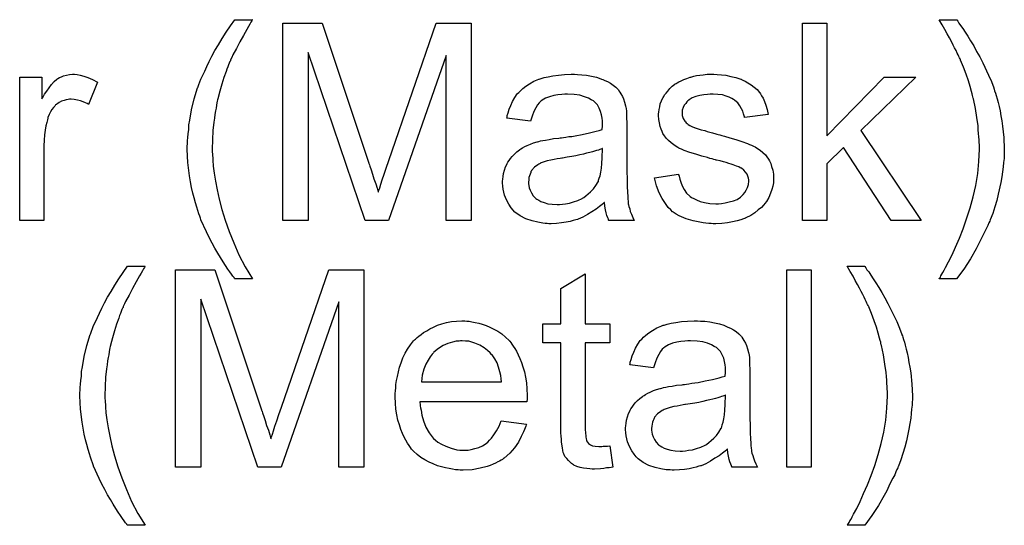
# Model space of a CAD drawing. Extents: x -2 to 8.5, y -2.9 to 5.2.
# Tile 13 of 207: x 0.299 to 0.698, y -1.076 to -0.871. Entities that reach past the tile are written whole.
import ezdxf

# ---------------------------------------------------------------- set-up
doc = ezdxf.new("R2010")
doc.units = 0
doc.layers.add('acc-ni-360-20-out-a_copper_signal_top', color=1, linetype='CONTINUOUS')
doc.layers.add('acc-ni-360-20-out-a_soldermask_top', color=1, linetype='CONTINUOUS')

msp = doc.modelspace()

# ---------------------------------------------------------------- linework, layer by layer
at = {"layer": 'acc-ni-360-20-out-a_copper_signal_top', "color": 1}
for points in [[(0.34936, -0.970788), (0.349244, -0.971135), (0.348897, -0.971713), (0.348434, -0.972523), (0.347856, -0.973449), (0.347277, -0.974606), (0.345889, -0.977036), (0.344385, -0.979697), (0.342996, -0.982358), (0.341608, -0.984903), (0.341145, -0.985944), (0.340682, -0.986986), (0.340682, -0.987101), (0.340566, -0.987333), (0.340335, -0.98768), (0.340104, -0.988259), (0.339872, -0.988953), (0.339525, -0.989763), (0.339178, -0.990688), (0.338831, -0.99173), (0.337905, -0.994159), (0.337095, -0.99682), (0.336286, -0.999713), (0.335476, -1.002721), (0.335476, -1.002837), (0.33536, -1.003184), (0.335244, -1.003762), (0.335128, -1.004457), (0.334897, -1.005382), (0.334781, -1.006539), (0.33455, -1.007696), (0.334319, -1.009085), (0.334087, -1.010589), (0.333856, -1.012208), (0.333509, -1.015679), (0.333277, -1.019382), (0.333162, -1.0232), (0.333162, -1.023316), (0.333162, -1.023547), (0.333162, -1.023894), (0.333162, -1.024357), (0.333277, -1.025051), (0.333277, -1.025745), (0.333393, -1.026671), (0.333393, -1.027712), (0.333624, -1.030142), (0.333971, -1.032919), (0.33455, -1.036158), (0.335244, -1.039629), (0.336054, -1.043447), (0.337095, -1.047613), (0.338484, -1.052009), (0.340104, -1.056522), (0.341955, -1.061149), (0.344037, -1.066009), (0.346583, -1.070868), (0.349475, -1.075728), (0.342418, -1.075728), (0.342302, -1.075612), (0.34207, -1.075265), (0.341608, -1.074686), (0.341029, -1.073877), (0.340335, -1.072951), (0.339525, -1.071794), (0.338599, -1.070406), (0.337674, -1.068901), (0.336517, -1.067166), (0.335476, -1.065315), (0.334319, -1.063348), (0.333162, -1.061265), (0.332005, -1.059067), (0.330848, -1.056753), (0.328649, -1.051778), (0.328534, -1.051662), (0.328418, -1.051199), (0.328187, -1.050389), (0.327839, -1.049348), (0.327377, -1.048075), (0.326914, -1.046687), (0.326451, -1.044951), (0.325873, -1.042985), (0.32541, -1.041018), (0.324831, -1.038704), (0.324368, -1.03639), (0.324021, -1.03396), (0.323327, -1.028638), (0.323211, -1.025977), (0.323096, -1.0232), (0.323096, -1.023084), (0.323096, -1.022621), (0.323096, -1.021927), (0.323211, -1.021002), (0.323211, -1.019845), (0.323327, -1.018456), (0.323443, -1.016952), (0.323674, -1.015217), (0.32379, -1.013365), (0.324137, -1.011399), (0.324831, -1.007233), (0.325873, -1.002837), (0.327261, -0.998324), (0.327377, -0.998209), (0.327492, -0.997746), (0.327724, -0.996936), (0.328187, -0.995895), (0.328649, -0.994738), (0.329344, -0.993234), (0.330153, -0.991498), (0.330963, -0.989647), (0.332005, -0.98768), (0.333046, -0.985482), (0.334319, -0.983168), (0.335707, -0.980854), (0.337211, -0.978308), (0.338831, -0.975763), (0.340566, -0.973217), (0.342418, -0.970672), (0.349475, -0.970672), (0.34936, -0.970788)], [(0.438217, -1.052125), (0.428036, -1.052125), (0.428036, -0.985135), (0.404664, -1.052125), (0.395177, -1.052125), (0.372037, -0.983978), (0.372037, -1.052125), (0.361855, -1.052125), (0.361855, -0.972061), (0.377706, -0.972061), (0.396681, -1.028869), (0.396681, -1.028985), (0.396797, -1.029216), (0.396912, -1.029563), (0.397144, -1.030142), (0.397606, -1.03153), (0.398185, -1.033266), (0.398764, -1.035233), (0.399458, -1.0372), (0.400036, -1.039051), (0.400499, -1.040671), (0.400615, -1.040439), (0.40073, -1.039861), (0.401077, -1.038819), (0.40154, -1.037431), (0.402119, -1.03558), (0.402929, -1.033381), (0.403739, -1.030836), (0.40478, -1.027828), (0.423986, -0.972061), (0.438217, -0.972061), (0.438217, -1.052125)], [(0.619403, -1.052125), (0.609569, -1.052125), (0.609569, -0.972061), (0.619403, -0.972061), (0.619403, -1.052125)], [(0.641271, -0.970788), (0.641618, -0.971251), (0.642081, -0.97206), (0.642775, -0.972986), (0.6437, -0.974259), (0.644626, -0.975763), (0.645667, -0.977383), (0.646824, -0.979234), (0.648097, -0.981316), (0.649254, -0.983515), (0.650527, -0.985713), (0.651799, -0.988143), (0.654113, -0.993118), (0.65527, -0.995779), (0.656196, -0.998324), (0.656196, -0.99844), (0.656427, -0.998903), (0.656543, -0.999481), (0.65689, -1.000407), (0.657237, -1.001448), (0.657584, -1.002721), (0.657932, -1.004225), (0.658394, -1.005845), (0.658741, -1.007696), (0.659088, -1.009663), (0.659436, -1.01163), (0.659783, -1.013828), (0.660245, -1.018456), (0.660477, -1.0232), (0.660477, -1.023316), (0.660477, -1.023894), (0.660477, -1.024704), (0.660361, -1.025745), (0.660361, -1.027018), (0.66013, -1.028638), (0.660014, -1.030373), (0.659783, -1.03234), (0.659436, -1.034423), (0.659088, -1.036737), (0.658047, -1.04148), (0.657469, -1.044026), (0.656659, -1.046571), (0.655849, -1.049232), (0.654808, -1.051778), (0.654692, -1.051893), (0.654576, -1.052356), (0.654229, -1.05305), (0.653766, -1.054092), (0.653303, -1.055249), (0.652609, -1.056637), (0.651799, -1.058141), (0.65099, -1.059877), (0.650064, -1.061728), (0.649023, -1.063579), (0.646709, -1.067629), (0.644048, -1.071794), (0.641155, -1.075728), (0.634097, -1.075728), (0.634097, -1.075612), (0.634329, -1.075381), (0.63456, -1.075034), (0.634792, -1.074571), (0.635139, -1.073877), (0.635601, -1.073182), (0.636064, -1.072257), (0.636643, -1.071215), (0.637915, -1.068901), (0.639304, -1.066009), (0.640692, -1.062885), (0.642312, -1.059298), (0.643816, -1.05548), (0.645205, -1.051431), (0.646593, -1.047034), (0.647866, -1.042522), (0.648907, -1.037894), (0.649717, -1.033034), (0.65018, -1.028175), (0.650411, -1.0232), (0.650411, -1.023084), (0.650411, -1.022737), (0.650411, -1.022159), (0.650411, -1.021464), (0.650295, -1.020539), (0.650295, -1.019382), (0.65018, -1.018225), (0.650064, -1.016836), (0.649948, -1.015332), (0.649832, -1.013712), (0.64937, -1.010357), (0.648791, -1.006655), (0.647981, -1.002837), (0.647981, -1.002721), (0.647866, -1.00249), (0.64775, -1.002027), (0.647634, -1.001448), (0.647403, -1.000754), (0.647171, -0.999828), (0.646593, -0.997746), (0.645899, -0.995432), (0.644973, -0.992771), (0.643932, -0.989878), (0.642775, -0.987101), (0.642775, -0.986986), (0.642659, -0.98687), (0.642543, -0.986523), (0.642312, -0.986176), (0.642081, -0.985597), (0.641734, -0.984903), (0.641386, -0.984209), (0.640924, -0.983168), (0.640345, -0.982126), (0.639767, -0.980969), (0.639072, -0.979581), (0.638263, -0.978077), (0.637337, -0.976457), (0.636411, -0.974722), (0.635254, -0.972755), (0.634097, -0.970672), (0.641155, -0.970672), (0.641271, -0.970788)], [(0.527885, -0.994043), (0.537835, -0.994043), (0.537835, -1.00168), (0.527885, -1.00168), (0.527885, -1.035811), (0.527885, -1.036043), (0.527885, -1.036505), (0.527885, -1.0372), (0.528, -1.038009), (0.528116, -1.039861), (0.528232, -1.040671), (0.528347, -1.041249), (0.528463, -1.04148), (0.52881, -1.041943), (0.529273, -1.042522), (0.530083, -1.0431), (0.530314, -1.043216), (0.530893, -1.043447), (0.531934, -1.043679), (0.533438, -1.043794), (0.534595, -1.043794), (0.535174, -1.043679), (0.535984, -1.043679), (0.536909, -1.043563), (0.537835, -1.043447), (0.539108, -1.052125), (0.538876, -1.052125), (0.538413, -1.052241), (0.537604, -1.052356), (0.536562, -1.052472), (0.535405, -1.052703), (0.534133, -1.052819), (0.531587, -1.052935), (0.530662, -1.052935), (0.529736, -1.052819), (0.528579, -1.052703), (0.527191, -1.052588), (0.525802, -1.052241), (0.524529, -1.051893), (0.523257, -1.051315), (0.523141, -1.051199), (0.522794, -1.050968), (0.522331, -1.050621), (0.521637, -1.050042), (0.521058, -1.049464), (0.520364, -1.048654), (0.51967, -1.047844), (0.519207, -1.046803), (0.519207, -1.046687), (0.518976, -1.046224), (0.51886, -1.045414), (0.518629, -1.044257), (0.518397, -1.042753), (0.518282, -1.041828), (0.518282, -1.040786), (0.518166, -1.039514), (0.51805, -1.038241), (0.51805, -1.036852), (0.51805, -1.035233), (0.51805, -1.00168), (0.510761, -1.00168), (0.510761, -0.994043), (0.51805, -0.994043), (0.51805, -0.979697), (0.527885, -0.973796), (0.527885, -0.994043)], [(0.479869, -0.992886), (0.480795, -0.993002), (0.481952, -0.993234), (0.483224, -0.993465), (0.484729, -0.993812), (0.486117, -0.994159), (0.487737, -0.994738), (0.489241, -0.995316), (0.490861, -0.996126), (0.492481, -0.997052), (0.4941, -0.998093), (0.495604, -0.999366), (0.496993, -1.000754), (0.497108, -1.00087), (0.49734, -1.001101), (0.497687, -1.001564), (0.49815, -1.002258), (0.498728, -1.003068), (0.499307, -1.003994), (0.500001, -1.005151), (0.500695, -1.006539), (0.501389, -1.008043), (0.502084, -1.009663), (0.502662, -1.011514), (0.503241, -1.013481), (0.503703, -1.015679), (0.50405, -1.017993), (0.504282, -1.020423), (0.504398, -1.023084), (0.504398, -1.0232), (0.504398, -1.023663), (0.504398, -1.024473), (0.504282, -1.02563), (0.460894, -1.02563), (0.460894, -1.025745), (0.460894, -1.026092), (0.46101, -1.026555), (0.46101, -1.027249), (0.461126, -1.028059), (0.461357, -1.028985), (0.461704, -1.031068), (0.462399, -1.033381), (0.463324, -1.035927), (0.464597, -1.038241), (0.466217, -1.040323), (0.466332, -1.040323), (0.466448, -1.040555), (0.467142, -1.041133), (0.468183, -1.041943), (0.469572, -1.042753), (0.471423, -1.043679), (0.473506, -1.044489), (0.47582, -1.045067), (0.477092, -1.045183), (0.478481, -1.045299), (0.479406, -1.045299), (0.480448, -1.045183), (0.48172, -1.044951), (0.483109, -1.044604), (0.484729, -1.044142), (0.486233, -1.043447), (0.487737, -1.042522), (0.487853, -1.042406), (0.488431, -1.041943), (0.489125, -1.041249), (0.489935, -1.040323), (0.490861, -1.039051), (0.491902, -1.037431), (0.492943, -1.03558), (0.493869, -1.033381), (0.50405, -1.034654), (0.50405, -1.03477), (0.503935, -1.035001), (0.503819, -1.035464), (0.503588, -1.036158), (0.503241, -1.036852), (0.502894, -1.037778), (0.501968, -1.039745), (0.500811, -1.041943), (0.499191, -1.044257), (0.49734, -1.046456), (0.495026, -1.048538), (0.49491, -1.048538), (0.494679, -1.04877), (0.494332, -1.049001), (0.493869, -1.049348), (0.493175, -1.049695), (0.492481, -1.050042), (0.491555, -1.050505), (0.490514, -1.050968), (0.489357, -1.051431), (0.4882, -1.051893), (0.485307, -1.052588), (0.482067, -1.053166), (0.478481, -1.053398), (0.477208, -1.053398), (0.476398, -1.053282), (0.475357, -1.053166), (0.474084, -1.052935), (0.472696, -1.052703), (0.471192, -1.052472), (0.467952, -1.051546), (0.466217, -1.050852), (0.464597, -1.050158), (0.462861, -1.049232), (0.461241, -1.048191), (0.459737, -1.047034), (0.458233, -1.045646), (0.458118, -1.04553), (0.457886, -1.045299), (0.457539, -1.044836), (0.457076, -1.044142), (0.456498, -1.043332), (0.455919, -1.042406), (0.455225, -1.041249), (0.454531, -1.039976), (0.453837, -1.038472), (0.453142, -1.036852), (0.452564, -1.035001), (0.451986, -1.033034), (0.451523, -1.030952), (0.451176, -1.028638), (0.450944, -1.026208), (0.450829, -1.023663), (0.450829, -1.023547), (0.450829, -1.022968), (0.450829, -1.022274), (0.450944, -1.021233), (0.45106, -1.01996), (0.451176, -1.018572), (0.451407, -1.016952), (0.451754, -1.015332), (0.45268, -1.01163), (0.453258, -1.009779), (0.453952, -1.007812), (0.454878, -1.005961), (0.455919, -1.004225), (0.457076, -1.00249), (0.458349, -1.00087), (0.458465, -1.000754), (0.458696, -1.000523), (0.459159, -1.000176), (0.459737, -0.999597), (0.460432, -0.999019), (0.461357, -0.998324), (0.462399, -0.997514), (0.463671, -0.99682), (0.464944, -0.99601), (0.466448, -0.995316), (0.468068, -0.994622), (0.469803, -0.994043), (0.471654, -0.993465), (0.473621, -0.993118), (0.475704, -0.992886), (0.477902, -0.992771), (0.479059, -0.992771), (0.479869, -0.992886)], [(0.574628, -0.992886), (0.576363, -0.993002), (0.57833, -0.993234), (0.580297, -0.993581), (0.582264, -0.994043), (0.584115, -0.994622), (0.584346, -0.994738), (0.584925, -0.994969), (0.585735, -0.995316), (0.586776, -0.995779), (0.587933, -0.996473), (0.58909, -0.997167), (0.590131, -0.998093), (0.591057, -0.999019), (0.591173, -0.999134), (0.591404, -0.999481), (0.591751, -1.00006), (0.592214, -1.000754), (0.592792, -1.001795), (0.593255, -1.002837), (0.593718, -1.004109), (0.594065, -1.005614), (0.594065, -1.005729), (0.594181, -1.006076), (0.594297, -1.00677), (0.594412, -1.007696), (0.594412, -1.008969), (0.594528, -1.010473), (0.594644, -1.01244), (0.594644, -1.014638), (0.594644, -1.027828), (0.594644, -1.027944), (0.594644, -1.028406), (0.594644, -1.029101), (0.594644, -1.030026), (0.594644, -1.031068), (0.594644, -1.03234), (0.594759, -1.035117), (0.594759, -1.038009), (0.594875, -1.040902), (0.594991, -1.042175), (0.594991, -1.043332), (0.595106, -1.044373), (0.595222, -1.045183), (0.595222, -1.045299), (0.595338, -1.045761), (0.595453, -1.046456), (0.595801, -1.047381), (0.596032, -1.048422), (0.596495, -1.04958), (0.597073, -1.050852), (0.597652, -1.052125), (0.587355, -1.052125), (0.587239, -1.052009), (0.587123, -1.051546), (0.586892, -1.050968), (0.586545, -1.050042), (0.586197, -1.049001), (0.585966, -1.047728), (0.585735, -1.04634), (0.585503, -1.044836), (0.585388, -1.044836), (0.585272, -1.045067), (0.584578, -1.045646), (0.583536, -1.046456), (0.582148, -1.047497), (0.580413, -1.048538), (0.578677, -1.049695), (0.576826, -1.050736), (0.574859, -1.051546), (0.574628, -1.051662), (0.573933, -1.051778), (0.572892, -1.052125), (0.571619, -1.052472), (0.57, -1.052819), (0.568148, -1.053051), (0.566066, -1.053282), (0.563983, -1.053398), (0.563058, -1.053398), (0.562363, -1.053282), (0.561553, -1.053282), (0.560628, -1.053166), (0.558545, -1.052819), (0.556231, -1.052241), (0.553686, -1.051431), (0.551372, -1.050274), (0.549289, -1.04877), (0.549058, -1.048538), (0.548479, -1.04796), (0.547669, -1.046918), (0.546744, -1.04553), (0.545818, -1.043794), (0.545008, -1.041828), (0.54443, -1.039398), (0.544314, -1.038241), (0.544198, -1.036852), (0.544198, -1.036621), (0.544198, -1.036158), (0.544314, -1.035348), (0.54443, -1.034307), (0.544661, -1.033034), (0.545008, -1.031762), (0.545471, -1.030373), (0.54605, -1.029101), (0.546165, -1.028985), (0.546397, -1.028522), (0.54686, -1.027828), (0.547438, -1.027018), (0.548132, -1.026092), (0.549058, -1.025167), (0.549983, -1.024241), (0.55114, -1.023431), (0.551256, -1.023316), (0.551719, -1.023084), (0.552297, -1.022621), (0.553223, -1.022159), (0.554264, -1.021696), (0.555537, -1.021117), (0.55681, -1.020654), (0.558314, -1.020192), (0.558429, -1.020192), (0.558892, -1.020076), (0.559587, -1.019845), (0.560512, -1.019729), (0.561669, -1.019497), (0.563173, -1.019266), (0.564909, -1.018919), (0.566991, -1.018688), (0.567107, -1.018688), (0.56757, -1.018572), (0.568148, -1.018572), (0.568958, -1.018456), (0.569884, -1.018341), (0.571041, -1.018109), (0.572313, -1.017993), (0.573702, -1.017762), (0.576479, -1.017183), (0.579487, -1.016605), (0.582148, -1.015911), (0.583421, -1.015564), (0.584578, -1.015217), (0.584578, -1.015101), (0.584578, -1.01487), (0.584693, -1.014175), (0.584693, -1.013365), (0.584693, -1.012903), (0.584693, -1.012671), (0.584693, -1.012556), (0.584693, -1.01244), (0.584693, -1.011746), (0.584578, -1.010589), (0.584346, -1.009316), (0.583999, -1.007928), (0.583421, -1.006539), (0.582726, -1.005266), (0.581801, -1.004225), (0.581685, -1.004109), (0.581107, -1.003647), (0.580181, -1.003184), (0.579024, -1.00249), (0.577404, -1.001911), (0.575553, -1.001333), (0.573239, -1.000986), (0.570578, -1.00087), (0.569421, -1.00087), (0.568264, -1.000986), (0.566644, -1.001217), (0.565024, -1.001448), (0.563289, -1.001911), (0.561669, -1.00249), (0.560281, -1.003299), (0.560165, -1.003415), (0.559702, -1.003762), (0.559124, -1.004341), (0.558429, -1.005266), (0.557735, -1.006423), (0.556925, -1.007928), (0.556231, -1.009779), (0.555537, -1.011861), (0.545934, -1.010589), (0.545934, -1.010473), (0.54605, -1.010357), (0.54605, -1.01001), (0.546165, -1.009547), (0.546512, -1.008506), (0.546975, -1.007002), (0.547554, -1.005498), (0.548248, -1.003878), (0.549173, -1.002258), (0.550215, -1.000754), (0.550331, -1.000638), (0.550793, -1.000176), (0.551487, -0.999481), (0.552413, -0.998556), (0.553686, -0.99763), (0.55519, -0.996705), (0.556925, -0.995663), (0.558892, -0.994853), (0.559008, -0.994853), (0.559124, -0.994738), (0.559471, -0.994622), (0.559934, -0.994506), (0.561091, -0.994159), (0.56271, -0.993812), (0.564562, -0.993465), (0.566876, -0.993118), (0.569305, -0.992886), (0.572082, -0.992771), (0.573355, -0.992771), (0.574628, -0.992886)], [(0.478018, -1.00087), (0.477324, -1.00087), (0.476861, -1.000986), (0.475588, -1.001101), (0.474084, -1.001448), (0.472233, -1.002027), (0.470266, -1.002837), (0.468415, -1.003994), (0.466564, -1.005498), (0.466332, -1.005729), (0.46587, -1.006308), (0.46506, -1.007349), (0.46425, -1.008737), (0.463324, -1.010357), (0.462514, -1.01244), (0.46182, -1.01487), (0.461473, -1.017531), (0.493985, -1.017531), (0.493985, -1.017415), (0.493985, -1.017183), (0.493869, -1.016836), (0.493869, -1.016374), (0.493637, -1.014985), (0.49329, -1.013481), (0.492712, -1.01163), (0.492133, -1.009894), (0.491208, -1.008159), (0.490166, -1.006655), (0.490166, -1.006539), (0.489935, -1.006423), (0.489357, -1.005729), (0.488315, -1.004804), (0.486927, -1.003762), (0.485191, -1.002721), (0.483109, -1.001795), (0.480679, -1.001101), (0.479406, -1.000986), (0.478018, -1.00087)], [(0.584693, -1.022968), (0.584578, -1.022968), (0.584462, -1.023084), (0.584115, -1.0232), (0.583652, -1.023316), (0.583074, -1.023547), (0.582379, -1.023778), (0.581569, -1.02401), (0.580644, -1.024241), (0.579603, -1.024588), (0.57833, -1.02482), (0.577057, -1.025167), (0.575553, -1.025514), (0.573933, -1.025861), (0.572313, -1.026208), (0.570462, -1.026439), (0.568495, -1.026787), (0.568264, -1.026787), (0.56757, -1.026902), (0.566413, -1.027134), (0.56514, -1.027365), (0.563752, -1.027597), (0.562363, -1.027944), (0.561091, -1.028291), (0.559934, -1.028754), (0.559818, -1.028754), (0.559471, -1.028985), (0.559008, -1.029216), (0.558545, -1.029563), (0.557157, -1.030489), (0.556, -1.031877), (0.556, -1.031993), (0.555768, -1.032225), (0.555653, -1.032687), (0.555421, -1.033266), (0.55519, -1.03396), (0.554958, -1.034654), (0.554843, -1.03558), (0.554727, -1.036505), (0.554727, -1.036621), (0.554727, -1.0372), (0.554843, -1.037894), (0.555074, -1.038819), (0.555421, -1.039861), (0.556, -1.040902), (0.556694, -1.042059), (0.55762, -1.0431), (0.557735, -1.043216), (0.558198, -1.043447), (0.558892, -1.04391), (0.559818, -1.044373), (0.561091, -1.044836), (0.562595, -1.045299), (0.56433, -1.04553), (0.566413, -1.045646), (0.567338, -1.045646), (0.568495, -1.04553), (0.569768, -1.045299), (0.571388, -1.045067), (0.573008, -1.044604), (0.574743, -1.044026), (0.576479, -1.043216), (0.57671, -1.0431), (0.577173, -1.042753), (0.577983, -1.042175), (0.578908, -1.041365), (0.57995, -1.040439), (0.581107, -1.039282), (0.582032, -1.037894), (0.582958, -1.03639), (0.583074, -1.036274), (0.583189, -1.035811), (0.583421, -1.035001), (0.583768, -1.03396), (0.584115, -1.032572), (0.584346, -1.030952), (0.584462, -1.028985), (0.584578, -1.026671), (0.584693, -1.022968)]]:
    msp.add_lwpolyline(points, dxfattribs=at)
at = {"layer": 'acc-ni-360-20-out-a_soldermask_top', "color": 1}
for points in [[(0.392863, -0.870788), (0.392747, -0.871135), (0.3924, -0.871713), (0.391937, -0.872523), (0.391359, -0.873449), (0.39078, -0.874606), (0.389392, -0.877036), (0.387888, -0.879697), (0.386499, -0.882358), (0.385111, -0.884903), (0.384648, -0.885944), (0.384185, -0.886986), (0.384185, -0.887101), (0.38407, -0.887333), (0.383838, -0.88768), (0.383607, -0.888259), (0.383375, -0.888953), (0.383028, -0.889763), (0.382681, -0.890688), (0.382334, -0.89173), (0.381409, -0.894159), (0.380599, -0.89682), (0.379789, -0.899713), (0.378979, -0.902721), (0.378979, -0.902837), (0.378863, -0.903184), (0.378747, -0.903762), (0.378632, -0.904457), (0.3784, -0.905382), (0.378285, -0.906539), (0.378053, -0.907696), (0.377822, -0.909085), (0.37759, -0.910589), (0.377359, -0.912208), (0.377012, -0.915679), (0.376781, -0.919382), (0.376665, -0.9232), (0.376665, -0.923316), (0.376665, -0.923547), (0.376665, -0.923894), (0.376665, -0.924357), (0.376781, -0.925051), (0.376781, -0.925745), (0.376896, -0.926671), (0.376896, -0.927712), (0.377128, -0.930142), (0.377475, -0.932919), (0.378053, -0.936158), (0.378747, -0.939629), (0.379557, -0.943447), (0.380599, -0.947613), (0.381987, -0.952009), (0.383607, -0.956521), (0.385458, -0.961149), (0.387541, -0.966009), (0.390086, -0.970868), (0.392978, -0.975728), (0.385921, -0.975728), (0.385805, -0.975612), (0.385574, -0.975265), (0.385111, -0.974686), (0.384532, -0.973876), (0.383838, -0.972951), (0.383028, -0.971794), (0.382103, -0.970405), (0.381177, -0.968901), (0.38002, -0.967166), (0.378979, -0.965315), (0.377822, -0.963348), (0.376665, -0.961265), (0.375508, -0.959067), (0.374351, -0.956753), (0.372152, -0.951778), (0.372037, -0.951662), (0.371921, -0.951199), (0.37169, -0.950389), (0.371343, -0.949348), (0.37088, -0.948075), (0.370417, -0.946687), (0.369954, -0.944952), (0.369376, -0.942985), (0.368913, -0.941018), (0.368334, -0.938704), (0.367872, -0.93639), (0.367524, -0.93396), (0.36683, -0.928638), (0.366715, -0.925977), (0.366599, -0.9232), (0.366599, -0.923084), (0.366599, -0.922621), (0.366599, -0.921927), (0.366715, -0.921002), (0.366715, -0.919845), (0.36683, -0.918456), (0.366946, -0.916952), (0.367177, -0.915217), (0.367293, -0.913365), (0.36764, -0.911399), (0.368334, -0.907233), (0.369376, -0.902837), (0.370764, -0.898324), (0.37088, -0.898209), (0.370995, -0.897746), (0.371227, -0.896936), (0.37169, -0.895895), (0.372152, -0.894738), (0.372847, -0.893234), (0.373657, -0.891498), (0.374466, -0.889647), (0.375508, -0.88768), (0.376549, -0.885482), (0.377822, -0.883168), (0.37921, -0.880854), (0.380714, -0.878308), (0.382334, -0.875763), (0.38407, -0.873217), (0.385921, -0.870672), (0.392978, -0.870672), (0.392863, -0.870788)], [(0.48172, -0.952125), (0.471539, -0.952125), (0.471539, -0.885135), (0.448167, -0.952125), (0.43868, -0.952125), (0.41554, -0.883978), (0.41554, -0.952125), (0.405358, -0.952125), (0.405358, -0.872061), (0.421209, -0.872061), (0.440184, -0.928869), (0.440184, -0.928985), (0.4403, -0.929216), (0.440416, -0.929563), (0.440647, -0.930142), (0.44111, -0.93153), (0.441688, -0.933266), (0.442267, -0.935233), (0.442961, -0.9372), (0.443539, -0.939051), (0.444002, -0.940671), (0.444118, -0.940439), (0.444234, -0.939861), (0.444581, -0.938819), (0.445043, -0.937431), (0.445622, -0.93558), (0.446432, -0.933381), (0.447242, -0.930836), (0.448283, -0.927828), (0.467489, -0.872061), (0.48172, -0.872061), (0.48172, -0.952125)], [(0.625767, -0.917762), (0.649023, -0.894043), (0.661865, -0.894043), (0.639535, -0.915679), (0.664064, -0.952125), (0.651915, -0.952125), (0.632593, -0.922506), (0.625767, -0.929101), (0.625767, -0.952125), (0.615932, -0.952125), (0.615932, -0.872061), (0.625767, -0.872061), (0.625767, -0.917762)], [(0.678526, -0.870788), (0.678873, -0.87125), (0.679336, -0.87206), (0.68003, -0.872986), (0.680956, -0.874259), (0.681881, -0.875763), (0.682923, -0.877383), (0.68408, -0.879234), (0.685352, -0.881316), (0.686509, -0.883515), (0.687782, -0.885713), (0.689055, -0.888143), (0.691369, -0.893118), (0.692526, -0.895779), (0.693451, -0.898324), (0.693451, -0.89844), (0.693683, -0.898903), (0.693798, -0.899481), (0.694146, -0.900407), (0.694493, -0.901448), (0.69484, -0.902721), (0.695187, -0.904225), (0.69565, -0.905845), (0.695997, -0.907696), (0.696344, -0.909663), (0.696691, -0.91163), (0.697038, -0.913828), (0.697501, -0.918456), (0.697732, -0.9232), (0.697732, -0.923316), (0.697732, -0.923894), (0.697732, -0.924704), (0.697617, -0.925745), (0.697617, -0.927018), (0.697385, -0.928638), (0.697269, -0.930373), (0.697038, -0.93234), (0.696691, -0.934423), (0.696344, -0.936737), (0.695303, -0.94148), (0.694724, -0.944026), (0.693914, -0.946571), (0.693104, -0.949232), (0.692063, -0.951778), (0.691947, -0.951893), (0.691832, -0.952356), (0.691485, -0.95305), (0.691022, -0.954092), (0.690559, -0.955249), (0.689865, -0.956637), (0.689055, -0.958141), (0.688245, -0.959877), (0.687319, -0.961728), (0.686278, -0.963579), (0.683964, -0.967629), (0.681303, -0.971794), (0.67841, -0.975728), (0.671353, -0.975728), (0.671353, -0.975612), (0.671584, -0.97538), (0.671816, -0.975033), (0.672047, -0.974571), (0.672394, -0.973876), (0.672857, -0.973182), (0.67332, -0.972257), (0.673898, -0.971215), (0.675171, -0.968901), (0.676559, -0.966009), (0.677948, -0.962885), (0.679567, -0.959298), (0.681072, -0.95548), (0.68246, -0.951431), (0.683848, -0.947034), (0.685121, -0.942522), (0.686162, -0.937894), (0.686972, -0.933034), (0.687435, -0.928175), (0.687666, -0.9232), (0.687666, -0.923084), (0.687666, -0.922737), (0.687666, -0.922159), (0.687666, -0.921464), (0.687551, -0.920539), (0.687551, -0.919382), (0.687435, -0.918225), (0.687319, -0.916836), (0.687204, -0.915332), (0.687088, -0.913712), (0.686625, -0.910357), (0.686047, -0.906655), (0.685237, -0.902837), (0.685237, -0.902721), (0.685121, -0.90249), (0.685005, -0.902027), (0.68489, -0.901448), (0.684658, -0.900754), (0.684427, -0.899828), (0.683848, -0.897746), (0.683154, -0.895432), (0.682229, -0.892771), (0.681187, -0.889878), (0.68003, -0.887101), (0.68003, -0.886986), (0.679914, -0.88687), (0.679799, -0.886523), (0.679567, -0.886176), (0.679336, -0.885597), (0.678989, -0.884903), (0.678642, -0.884209), (0.678179, -0.883168), (0.677601, -0.882126), (0.677022, -0.880969), (0.676328, -0.879581), (0.675518, -0.878077), (0.674592, -0.876457), (0.673667, -0.874721), (0.67251, -0.872755), (0.671353, -0.870672), (0.67841, -0.870672), (0.678526, -0.870788)], [(0.321939, -0.892886), (0.323211, -0.893118), (0.324716, -0.893581), (0.326335, -0.894159), (0.328187, -0.894969), (0.330153, -0.89601), (0.326567, -0.905035), (0.326451, -0.904919), (0.325988, -0.904688), (0.325294, -0.904341), (0.324368, -0.903994), (0.323327, -0.903647), (0.322054, -0.903299), (0.320782, -0.903068), (0.319509, -0.902952), (0.31893, -0.902952), (0.318352, -0.903068), (0.317542, -0.903184), (0.316732, -0.903415), (0.315691, -0.903762), (0.31465, -0.904225), (0.313724, -0.904919), (0.313608, -0.905035), (0.313261, -0.905266), (0.312914, -0.905729), (0.312336, -0.906308), (0.311757, -0.907118), (0.311179, -0.908043), (0.3106, -0.909085), (0.310137, -0.910357), (0.310022, -0.910589), (0.309906, -0.911283), (0.309675, -0.912324), (0.309327, -0.913712), (0.30898, -0.915448), (0.308749, -0.917415), (0.308633, -0.919497), (0.308517, -0.921812), (0.308517, -0.952125), (0.298683, -0.952125), (0.298683, -0.894043), (0.307592, -0.894043), (0.307592, -0.902837), (0.307708, -0.902721), (0.30817, -0.901911), (0.308749, -0.90087), (0.309675, -0.899597), (0.3106, -0.898324), (0.311641, -0.896936), (0.312683, -0.895779), (0.313724, -0.894853), (0.31384, -0.894738), (0.314187, -0.894506), (0.314881, -0.894159), (0.315575, -0.893812), (0.316501, -0.893465), (0.317658, -0.893118), (0.318815, -0.892886), (0.320087, -0.892771), (0.320897, -0.892771), (0.321939, -0.892886)], [(0.524761, -0.892886), (0.526496, -0.893002), (0.528463, -0.893234), (0.53043, -0.893581), (0.532397, -0.894043), (0.534248, -0.894622), (0.53448, -0.894738), (0.535058, -0.894969), (0.535868, -0.895316), (0.536909, -0.895779), (0.538066, -0.896473), (0.539223, -0.897167), (0.540265, -0.898093), (0.54119, -0.899019), (0.541306, -0.899134), (0.541537, -0.899481), (0.541884, -0.90006), (0.542347, -0.900754), (0.542926, -0.901795), (0.543389, -0.902837), (0.543851, -0.904109), (0.544198, -0.905614), (0.544198, -0.905729), (0.544314, -0.906076), (0.54443, -0.90677), (0.544545, -0.907696), (0.544545, -0.908969), (0.544661, -0.910473), (0.544777, -0.91244), (0.544777, -0.914638), (0.544777, -0.927828), (0.544777, -0.927944), (0.544777, -0.928406), (0.544777, -0.929101), (0.544777, -0.930026), (0.544777, -0.931067), (0.544777, -0.93234), (0.544893, -0.935117), (0.544893, -0.93801), (0.545008, -0.940902), (0.545124, -0.942175), (0.545124, -0.943332), (0.54524, -0.944373), (0.545355, -0.945183), (0.545355, -0.945299), (0.545471, -0.945761), (0.545587, -0.946456), (0.545934, -0.947381), (0.546165, -0.948423), (0.546628, -0.94958), (0.547207, -0.950852), (0.547785, -0.952125), (0.537488, -0.952125), (0.537372, -0.952009), (0.537256, -0.951546), (0.537025, -0.950968), (0.536678, -0.950042), (0.536331, -0.949001), (0.536099, -0.947728), (0.535868, -0.94634), (0.535637, -0.944836), (0.535521, -0.944836), (0.535405, -0.945067), (0.534711, -0.945646), (0.53367, -0.946456), (0.532281, -0.947497), (0.530546, -0.948538), (0.52881, -0.949695), (0.526959, -0.950736), (0.524992, -0.951546), (0.524761, -0.951662), (0.524067, -0.951778), (0.523025, -0.952125), (0.521753, -0.952472), (0.520133, -0.952819), (0.518282, -0.953051), (0.516199, -0.953282), (0.514116, -0.953398), (0.513191, -0.953398), (0.512497, -0.953282), (0.511687, -0.953282), (0.510761, -0.953166), (0.508678, -0.952819), (0.506365, -0.952241), (0.503819, -0.951431), (0.501505, -0.950274), (0.499423, -0.94877), (0.499191, -0.948538), (0.498613, -0.94796), (0.497803, -0.946918), (0.496877, -0.94553), (0.495952, -0.943794), (0.495142, -0.941828), (0.494563, -0.939398), (0.494447, -0.938241), (0.494332, -0.936852), (0.494332, -0.936621), (0.494332, -0.936158), (0.494447, -0.935348), (0.494563, -0.934307), (0.494795, -0.933034), (0.495142, -0.931762), (0.495604, -0.930373), (0.496183, -0.929101), (0.496299, -0.928985), (0.49653, -0.928522), (0.496993, -0.927828), (0.497571, -0.927018), (0.498265, -0.926092), (0.499191, -0.925167), (0.500117, -0.924241), (0.501274, -0.923431), (0.501389, -0.923316), (0.501852, -0.923084), (0.502431, -0.922621), (0.503356, -0.922159), (0.504398, -0.921696), (0.50567, -0.921117), (0.506943, -0.920654), (0.508447, -0.920192), (0.508563, -0.920192), (0.509026, -0.920076), (0.50972, -0.919845), (0.510645, -0.919729), (0.511802, -0.919497), (0.513307, -0.919266), (0.515042, -0.918919), (0.517125, -0.918688), (0.51724, -0.918688), (0.517703, -0.918572), (0.518282, -0.918572), (0.519091, -0.918456), (0.520017, -0.918341), (0.521174, -0.918109), (0.522447, -0.917993), (0.523835, -0.917762), (0.526612, -0.917183), (0.52962, -0.916605), (0.532281, -0.915911), (0.533554, -0.915564), (0.534711, -0.915217), (0.534711, -0.915101), (0.534711, -0.91487), (0.534827, -0.914175), (0.534827, -0.913365), (0.534827, -0.912903), (0.534827, -0.912671), (0.534827, -0.912556), (0.534827, -0.91244), (0.534827, -0.911746), (0.534711, -0.910589), (0.53448, -0.909316), (0.534133, -0.907928), (0.533554, -0.906539), (0.53286, -0.905266), (0.531934, -0.904225), (0.531818, -0.904109), (0.53124, -0.903647), (0.530314, -0.903184), (0.529157, -0.90249), (0.527538, -0.901911), (0.525686, -0.901333), (0.523372, -0.900986), (0.520711, -0.90087), (0.519554, -0.90087), (0.518397, -0.900986), (0.516778, -0.901217), (0.515158, -0.901448), (0.513422, -0.901911), (0.511802, -0.90249), (0.510414, -0.903299), (0.510298, -0.903415), (0.509836, -0.903762), (0.509257, -0.904341), (0.508563, -0.905266), (0.507869, -0.906423), (0.507059, -0.907928), (0.506365, -0.909779), (0.50567, -0.911861), (0.496067, -0.910589), (0.496067, -0.910473), (0.496183, -0.910357), (0.496183, -0.91001), (0.496299, -0.909547), (0.496646, -0.908506), (0.497108, -0.907002), (0.497687, -0.905498), (0.498381, -0.903878), (0.499307, -0.902258), (0.500348, -0.900754), (0.500464, -0.900638), (0.500927, -0.900176), (0.501621, -0.899481), (0.502546, -0.898556), (0.503819, -0.89763), (0.505323, -0.896705), (0.507059, -0.895663), (0.509026, -0.894853), (0.509141, -0.894853), (0.509257, -0.894738), (0.509604, -0.894622), (0.510067, -0.894506), (0.511224, -0.894159), (0.512844, -0.893812), (0.514695, -0.893465), (0.517009, -0.893118), (0.519439, -0.892886), (0.522215, -0.892771), (0.523488, -0.892771), (0.524761, -0.892886)], [(0.581338, -0.892886), (0.583074, -0.893002), (0.584925, -0.893234), (0.586892, -0.893696), (0.588974, -0.894159), (0.590941, -0.894853), (0.591057, -0.894853), (0.591173, -0.894969), (0.591751, -0.895201), (0.592677, -0.895663), (0.593834, -0.896242), (0.595106, -0.897052), (0.596379, -0.897977), (0.597536, -0.899019), (0.598577, -0.900176), (0.598693, -0.900291), (0.598924, -0.900754), (0.599387, -0.901564), (0.599966, -0.90249), (0.600544, -0.903878), (0.601123, -0.905382), (0.601586, -0.907118), (0.602048, -0.909085), (0.592445, -0.910357), (0.592445, -0.910126), (0.59233, -0.909663), (0.592098, -0.908853), (0.591751, -0.907812), (0.591173, -0.90677), (0.590478, -0.905614), (0.589668, -0.904457), (0.588511, -0.903415), (0.588396, -0.903299), (0.587933, -0.903068), (0.587239, -0.902605), (0.586197, -0.902143), (0.58504, -0.90168), (0.583536, -0.901217), (0.581685, -0.900986), (0.579718, -0.90087), (0.578561, -0.90087), (0.577404, -0.900986), (0.5759, -0.901101), (0.574396, -0.901448), (0.572776, -0.901795), (0.571272, -0.902374), (0.57, -0.903184), (0.569884, -0.903299), (0.569537, -0.903531), (0.569074, -0.903994), (0.568611, -0.904688), (0.568033, -0.905382), (0.56757, -0.906308), (0.567223, -0.907349), (0.567107, -0.90839), (0.567107, -0.908506), (0.567107, -0.908737), (0.567223, -0.909085), (0.567223, -0.909547), (0.56757, -0.910704), (0.568264, -0.911861), (0.56838, -0.911977), (0.568495, -0.912093), (0.568727, -0.91244), (0.56919, -0.912787), (0.569652, -0.913134), (0.570347, -0.913597), (0.571157, -0.913944), (0.572082, -0.914407), (0.572198, -0.914407), (0.572429, -0.914522), (0.572892, -0.914638), (0.573702, -0.914985), (0.574859, -0.915332), (0.576363, -0.915679), (0.577289, -0.916027), (0.57833, -0.916258), (0.579487, -0.916605), (0.58076, -0.916952), (0.580875, -0.916952), (0.581222, -0.917068), (0.581801, -0.917183), (0.582495, -0.917415), (0.583305, -0.917646), (0.584346, -0.917878), (0.586545, -0.918572), (0.588974, -0.919266), (0.591404, -0.920076), (0.593602, -0.920886), (0.594528, -0.921233), (0.595338, -0.92158), (0.595569, -0.921696), (0.596032, -0.921927), (0.596726, -0.922274), (0.597768, -0.922853), (0.598809, -0.923547), (0.59985, -0.924473), (0.600891, -0.925514), (0.601817, -0.926671), (0.601933, -0.926787), (0.602164, -0.927249), (0.602627, -0.927944), (0.60309, -0.928985), (0.603437, -0.930258), (0.6039, -0.931646), (0.604131, -0.933266), (0.604247, -0.935117), (0.604247, -0.935348), (0.604247, -0.935927), (0.604131, -0.936852), (0.6039, -0.938125), (0.603553, -0.939514), (0.602974, -0.941018), (0.60228, -0.942753), (0.601354, -0.944373), (0.601239, -0.944604), (0.600776, -0.945067), (0.600197, -0.945877), (0.599272, -0.946803), (0.597999, -0.947844), (0.596611, -0.949001), (0.594991, -0.950042), (0.593024, -0.951084), (0.592908, -0.951084), (0.592792, -0.951199), (0.592098, -0.951431), (0.590941, -0.951778), (0.589437, -0.952241), (0.587586, -0.952703), (0.585503, -0.953051), (0.583305, -0.953282), (0.58076, -0.953398), (0.579718, -0.953398), (0.578908, -0.953282), (0.577983, -0.953282), (0.576826, -0.953166), (0.575669, -0.953051), (0.574396, -0.952819), (0.571619, -0.952241), (0.568727, -0.951431), (0.56595, -0.950274), (0.564677, -0.94958), (0.56352, -0.94877), (0.563405, -0.948654), (0.563289, -0.948538), (0.562595, -0.947844), (0.561553, -0.946803), (0.560396, -0.945183), (0.559124, -0.943216), (0.557851, -0.940902), (0.55681, -0.93801), (0.556, -0.93477), (0.565719, -0.933266), (0.565719, -0.933381), (0.565719, -0.933497), (0.56595, -0.934191), (0.566181, -0.935348), (0.566644, -0.936621), (0.567223, -0.93801), (0.567917, -0.939514), (0.568958, -0.941018), (0.570231, -0.94229), (0.570462, -0.942406), (0.570925, -0.942753), (0.571851, -0.943216), (0.573008, -0.943794), (0.574512, -0.944373), (0.576247, -0.944836), (0.57833, -0.945183), (0.58076, -0.945299), (0.581917, -0.945299), (0.583074, -0.945183), (0.584578, -0.944952), (0.586197, -0.944604), (0.587933, -0.944142), (0.589437, -0.943563), (0.590826, -0.942638), (0.590941, -0.942522), (0.591404, -0.942175), (0.591867, -0.941596), (0.592561, -0.940786), (0.593139, -0.939861), (0.593718, -0.938704), (0.594065, -0.937547), (0.594181, -0.936158), (0.594181, -0.936043), (0.594181, -0.93558), (0.594065, -0.935001), (0.593834, -0.934191), (0.593487, -0.933381), (0.592908, -0.932572), (0.592214, -0.931646), (0.591173, -0.930952), (0.591057, -0.930836), (0.59071, -0.93072), (0.590131, -0.930373), (0.589206, -0.930026), (0.587817, -0.929563), (0.587007, -0.929216), (0.586082, -0.928985), (0.58504, -0.928638), (0.583884, -0.928291), (0.582611, -0.927944), (0.581107, -0.927596), (0.580991, -0.927596), (0.580644, -0.927481), (0.580065, -0.927365), (0.579371, -0.927134), (0.578446, -0.926902), (0.577404, -0.926555), (0.575206, -0.925977), (0.572661, -0.925167), (0.570231, -0.924473), (0.567917, -0.923663), (0.566876, -0.9232), (0.566066, -0.922853), (0.565834, -0.922737), (0.565371, -0.922506), (0.564677, -0.922043), (0.563752, -0.921464), (0.56271, -0.920654), (0.561669, -0.919729), (0.560628, -0.918688), (0.559702, -0.917415), (0.559587, -0.917299), (0.559355, -0.916836), (0.559008, -0.916027), (0.558661, -0.915101), (0.558314, -0.913944), (0.557967, -0.912556), (0.557735, -0.911167), (0.55762, -0.909547), (0.55762, -0.909316), (0.55762, -0.908853), (0.557735, -0.908159), (0.557851, -0.907118), (0.558082, -0.906076), (0.558314, -0.904804), (0.558777, -0.903647), (0.559355, -0.902374), (0.559471, -0.902258), (0.559702, -0.901795), (0.560049, -0.901217), (0.560628, -0.900407), (0.561322, -0.899597), (0.562132, -0.898556), (0.563058, -0.89763), (0.564215, -0.89682), (0.56433, -0.896705), (0.564677, -0.896589), (0.56514, -0.896242), (0.565834, -0.895895), (0.56676, -0.895432), (0.567801, -0.894969), (0.569074, -0.894506), (0.570462, -0.894043), (0.570694, -0.893928), (0.571157, -0.893812), (0.571966, -0.893581), (0.573008, -0.893349), (0.57428, -0.893118), (0.575669, -0.893002), (0.577289, -0.892771), (0.580065, -0.892771), (0.581338, -0.892886)], [(0.534827, -0.922968), (0.534711, -0.922968), (0.534595, -0.923084), (0.534248, -0.9232), (0.533785, -0.923316), (0.533207, -0.923547), (0.532513, -0.923778), (0.531703, -0.92401), (0.530777, -0.924241), (0.529736, -0.924588), (0.528463, -0.92482), (0.527191, -0.925167), (0.525686, -0.925514), (0.524067, -0.925861), (0.522447, -0.926208), (0.520596, -0.926439), (0.518629, -0.926787), (0.518397, -0.926787), (0.517703, -0.926902), (0.516546, -0.927134), (0.515273, -0.927365), (0.513885, -0.927596), (0.512497, -0.927944), (0.511224, -0.928291), (0.510067, -0.928754), (0.509951, -0.928754), (0.509604, -0.928985), (0.509141, -0.929216), (0.508678, -0.929563), (0.50729, -0.930489), (0.506133, -0.931877), (0.506133, -0.931993), (0.505902, -0.932225), (0.505786, -0.932687), (0.505555, -0.933266), (0.505323, -0.93396), (0.505092, -0.934654), (0.504976, -0.93558), (0.50486, -0.936505), (0.50486, -0.936621), (0.50486, -0.9372), (0.504976, -0.937894), (0.505207, -0.938819), (0.505555, -0.939861), (0.506133, -0.940902), (0.506827, -0.942059), (0.507753, -0.9431), (0.507869, -0.943216), (0.508331, -0.943447), (0.509026, -0.94391), (0.509951, -0.944373), (0.511224, -0.944836), (0.512728, -0.945299), (0.514463, -0.94553), (0.516546, -0.945646), (0.517472, -0.945646), (0.518629, -0.94553), (0.519901, -0.945299), (0.521521, -0.945067), (0.523141, -0.944604), (0.524876, -0.944026), (0.526612, -0.943216), (0.526843, -0.9431), (0.527306, -0.942753), (0.528116, -0.942175), (0.529042, -0.941365), (0.530083, -0.940439), (0.53124, -0.939282), (0.532166, -0.937894), (0.533091, -0.93639), (0.533207, -0.936274), (0.533323, -0.935811), (0.533554, -0.935001), (0.533901, -0.93396), (0.534248, -0.932572), (0.53448, -0.930952), (0.534595, -0.928985), (0.534711, -0.926671), (0.534827, -0.922968)]]:
    msp.add_lwpolyline(points, dxfattribs=at)

doc.saveas('drawing.dxf')
